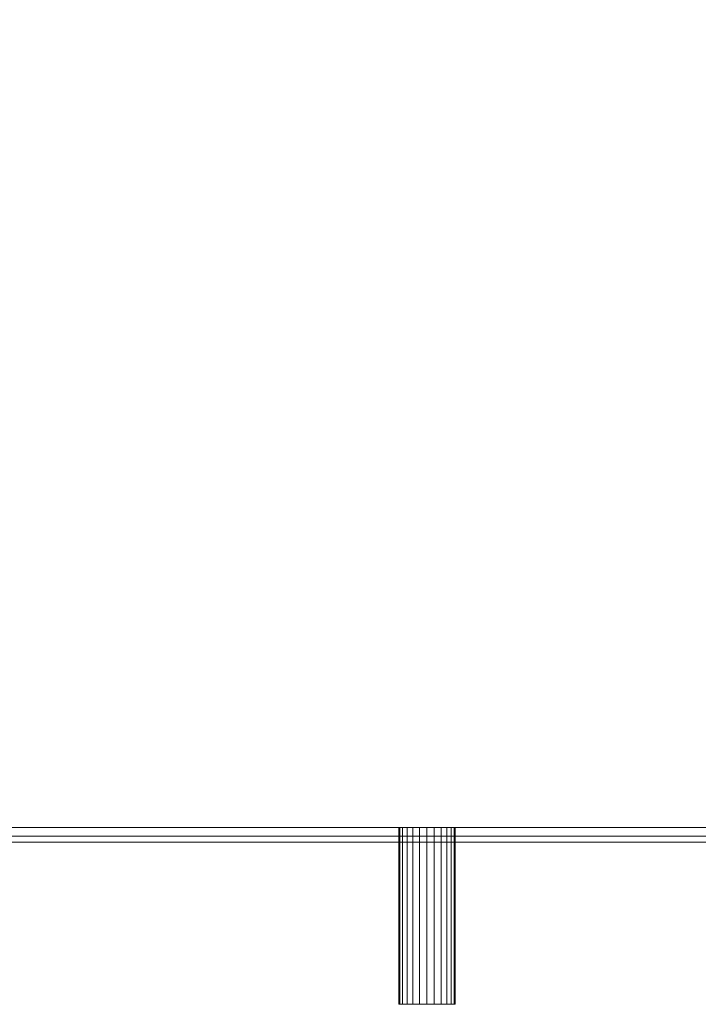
# Model space of a CAD drawing. Header units: millimetres. Extents: x -971 to 971, y -775 to 647.
# Tile 10 of 18: x 422 to 652, y -667 to -333. Entities that reach past the tile are written whole.
import ezdxf

# ---------------------------------------------------------------- set-up
doc = ezdxf.new("R2010")
doc.units = ezdxf.units.MM

# ---------------------------------------------------------------- blocks, each defined once
blk = doc.blocks.new('RSen_57_ME_FB_ventilation - heat reclaim_ humidification and air processing_daikin - vkm100gbmv1 - heat reclaim ventilation_ humidification and air processing_daikin_lxwxh 1942x1214x387 mm-2918252-3D view')
at = {"lineweight": 18}
mesh = blk.add_polyface(dxfattribs=at)
corners = [(560, 667, 418.05), (562.47, 667, 417.72), (564.78, 667, 416.77), (566.75, 667, 415.25), (568.27, 667, 413.27), (569.22, 667, 410.97), (569.55, 667, 408.5), (569.22, 667, 406.03), (568.27, 667, 403.72), (566.75, 667, 401.75), (564.78, 667, 400.23), (562.47, 667, 399.28), (560, 667, 398.95), (557.53, 667, 399.28), (555.23, 667, 400.23), (553.25, 667, 401.75), (551.73, 667, 403.72), (550.78, 667, 406.03), (550.45, 667, 408.5), (550.78, 667, 410.97), (551.73, 667, 413.27), (553.25, 667, 415.25), (555.23, 667, 416.77), (557.53, 667, 417.72)]
mesh.append_faces([[corners[k] for k in face] for face in [(11, 9, 10), (17, 15, 16)]], dxfattribs={"vtx0": -1})
mesh.append_faces([[corners[k] for k in face] for face in [(7, 11, 3, 4), (11, 0, 2, 3)]], dxfattribs={"vtx0": -1, "vtx1": -1, "vtx3": -1})
mesh.append_faces([[corners[k] for k in face] for face in [(13, 17, 18, 23), (13, 23, 0, 11)]], dxfattribs={"vtx0": -1, "vtx2": -1, "vtx3": -1})
mesh.append_faces([[corners[k] for k in face] for face in [(17, 13, 14, 15)]], dxfattribs={"vtx0": -1, "vtx3": -1})
mesh.append_faces([[corners[k] for k in face] for face in [(19, 20, 23, 18)]], dxfattribs={"vtx1": -1, "vtx2": -1})
mesh.append_faces([[corners[k] for k in face] for face in [(0, 1, 2), (11, 12, 13), (21, 22, 23, 20)]], dxfattribs={"vtx2": -1})
mesh.append_faces([[corners[k] for k in face] for face in [(7, 8, 9, 11)]], dxfattribs={"vtx2": -1, "vtx3": -1})
mesh.append_faces([[corners[k] for k in face] for face in [(4, 5, 6, 7)]], dxfattribs={"vtx3": -1})
mesh = blk.add_polyface(dxfattribs=at)
corners = [(560, 667, 418.05), (557.53, 667, 417.72), (555.23, 667, 416.77), (553.25, 667, 415.25), (551.73, 667, 413.27), (550.78, 667, 410.97), (550.45, 667, 408.5), (550.78, 667, 406.03), (551.73, 667, 403.72), (553.25, 667, 401.75), (555.23, 667, 400.23), (557.53, 667, 399.28), (560, 667, 398.95), (560, 607, 398.95), (557.53, 607, 399.28), (555.23, 607, 400.23), (553.25, 607, 401.75), (551.73, 607, 403.72), (550.78, 607, 406.03), (550.45, 607, 408.5), (550.78, 607, 410.97), (551.73, 607, 413.27), (553.25, 607, 415.25), (555.23, 607, 416.77), (557.53, 607, 417.72), (560, 607, 418.05)]
mesh.append_faces([[corners[k] for k in face] for face in [(13, 14, 11, 12), (0, 1, 24, 25)]], dxfattribs={"vtx1": -1})
mesh.append_faces([[corners[k] for k in face] for face in [(14, 15, 10, 11), (16, 17, 8, 9), (15, 16, 9, 10), (17, 18, 7, 8), (6, 7, 18, 19), (19, 20, 5, 6), (20, 21, 4, 5), (22, 23, 2, 3), (21, 22, 3, 4), (23, 24, 1, 2)]], dxfattribs={"vtx1": -1, "vtx3": -1})
mesh = blk.add_polyface(dxfattribs=at)
corners = [(560, 667, 398.95), (562.47, 667, 399.28), (564.78, 667, 400.23), (566.75, 667, 401.75), (568.27, 667, 403.72), (569.22, 667, 406.03), (569.55, 667, 408.5), (569.22, 667, 410.97), (568.27, 667, 413.27), (566.75, 667, 415.25), (564.78, 667, 416.77), (562.47, 667, 417.72), (560, 667, 418.05), (560, 607, 418.05), (562.47, 607, 417.72), (564.78, 607, 416.77), (566.75, 607, 415.25), (568.27, 607, 413.27), (569.22, 607, 410.97), (569.55, 607, 408.5), (569.22, 607, 406.03), (568.27, 607, 403.72), (566.75, 607, 401.75), (564.78, 607, 400.23), (562.47, 607, 399.28), (560, 607, 398.95)]
mesh.append_faces([[corners[k] for k in face] for face in [(13, 14, 11, 12), (0, 1, 24, 25)]], dxfattribs={"vtx1": -1})
mesh.append_faces([[corners[k] for k in face] for face in [(14, 15, 10, 11), (16, 17, 8, 9), (15, 16, 9, 10), (17, 18, 7, 8), (6, 7, 18, 19), (19, 20, 5, 6), (20, 21, 4, 5), (22, 23, 2, 3), (21, 22, 3, 4), (23, 24, 1, 2)]], dxfattribs={"vtx1": -1, "vtx3": -1})
mesh = blk.add_polyface(dxfattribs=at)
corners = [(-845.5, 631, 0.01), (-845.45, 631.39, 0.01), (-845.3, 631.75, 0.01), (-845.06, 632.06, 0.01), (-844.75, 632.3, 0.01), (-844.39, 632.45, 0.01), (-844, 632.5, 0.01), (-843.61, 632.45, 0.01), (-843.25, 632.3, 0.01), (-842.94, 632.06, 0.01), (-842.7, 631.75, 0.01), (-842.55, 631.39, 0.01), (-842.5, 631, 0.01), (-842.55, 630.61, 0.01), (-842.7, 630.25, 0.01), (-842.94, 629.94, 0.01), (-843.25, 629.7, 0.01), (-843.61, 629.55, 0.01), (-844, 629.5, 0.01), (-844.39, 629.55, 0.01), (-844.75, 629.7, 0.01), (-845.06, 629.94, 0.01), (-845.3, 630.25, 0.01), (-845.45, 630.61, 0.01), (842.5, 631, -0.01), (842.55, 631.39, -0.01), (842.7, 631.75, -0.01), (842.94, 632.06, -0.01), (843.25, 632.3, -0.01), (843.61, 632.45, -0.01), (844, 632.5, -0.01), (844.39, 632.45, -0.01), (844.75, 632.3, -0.01), (845.06, 632.06, -0.01), (845.3, 631.75, -0.01), (845.45, 631.39, -0.01), (845.5, 631, -0.01), (845.45, 630.61, -0.01), (845.3, 630.25, -0.01), (845.06, 629.94, -0.01), (844.75, 629.7, -0.01), (844.39, 629.55, -0.01), (844, 629.5, -0.01), (843.61, 629.55, -0.01), (843.25, 629.7, -0.01), (842.94, 629.94, -0.01), (842.7, 630.25, -0.01), (842.55, 630.61, -0.01)]
mesh.append_faces([[corners[k] for k in face] for face in [(11, 9, 10), (5, 3, 4), (3, 1, 2), (17, 15, 16), (19, 17, 18), (23, 21, 22), (21, 19, 20), (35, 33, 34), (29, 27, 28), (27, 25, 26), (41, 39, 40), (47, 45, 46), (45, 43, 44)]], dxfattribs={"vtx0": -1})
mesh.append_faces([[corners[k] for k in face] for face in [(7, 9, 11), (1, 3, 5), (13, 15, 17), (19, 21, 23), (19, 23, 7), (11, 13, 17), (39, 41, 43), (47, 25, 45), (43, 45, 39)]], dxfattribs={"vtx0": -1, "vtx1": -1, "vtx2": -1})
mesh.append_faces([[corners[k] for k in face] for face in [(5, 7, 23, 1), (19, 7, 11, 17), (29, 31, 33, 35), (29, 35, 39, 27), (45, 25, 27, 39)]], dxfattribs={"vtx0": -1, "vtx1": -1, "vtx2": -1, "vtx3": -1})
mesh.append_faces([[corners[k] for k in face] for face in [(0, 1, 23), (42, 43, 41), (24, 25, 47)]], dxfattribs={"vtx1": -1})
mesh.append_faces([[corners[k] for k in face] for face in [(7, 8, 9), (5, 6, 7), (11, 12, 13), (13, 14, 15), (31, 32, 33), (29, 30, 31), (35, 36, 37)]], dxfattribs={"vtx2": -1})
mesh.append_faces([[corners[k] for k in face] for face in [(37, 38, 39, 35)]], dxfattribs={"vtx2": -1, "vtx3": -1})
mesh = blk.add_polyface(dxfattribs=at)
corners = [(-845.5, 631, 230.01), (-845.45, 630.61, 230.01), (-845.3, 630.25, 230.01), (-845.06, 629.94, 230.01), (-844.75, 629.7, 230.01), (-844.39, 629.55, 230.01), (-844, 629.5, 230.01), (-843.61, 629.55, 230.01), (-843.25, 629.7, 230.01), (-842.94, 629.94, 230.01), (-842.7, 630.25, 230.01), (-842.55, 630.61, 230.01), (-842.5, 631, 230.01), (-842.55, 631.39, 230.01), (-842.7, 631.75, 230.01), (-842.94, 632.06, 230.01), (-843.25, 632.3, 230.01), (-843.61, 632.45, 230.01), (-844, 632.5, 230.01), (-844.39, 632.45, 230.01), (-844.75, 632.3, 230.01), (-845.06, 632.06, 230.01), (-845.3, 631.75, 230.01), (-845.45, 631.39, 230.01), (842.5, 631, 229.99), (842.55, 630.61, 229.99), (842.7, 630.25, 229.99), (842.94, 629.94, 229.99), (843.25, 629.7, 229.99), (843.61, 629.55, 229.99), (844, 629.5, 229.99), (844.39, 629.55, 229.99), (844.75, 629.7, 229.99), (845.06, 629.94, 229.99), (845.3, 630.25, 229.99), (845.45, 630.61, 229.99), (845.5, 631, 229.99), (845.45, 631.39, 229.99), (845.3, 631.75, 229.99), (845.06, 632.06, 229.99), (844.75, 632.3, 229.99), (844.39, 632.45, 229.99), (844, 632.5, 229.99), (843.61, 632.45, 229.99), (843.25, 632.3, 229.99), (842.94, 632.06, 229.99), (842.7, 631.75, 229.99), (842.55, 631.39, 229.99)]
mesh.append_faces([[corners[k] for k in face] for face in [(11, 9, 10), (5, 3, 4), (3, 1, 2), (17, 15, 16), (19, 17, 18), (23, 21, 22), (21, 19, 20), (35, 33, 34), (29, 27, 28), (41, 39, 40), (43, 41, 42), (47, 45, 46), (45, 43, 44)]], dxfattribs={"vtx0": -1})
mesh.append_faces([[corners[k] for k in face] for face in [(7, 9, 11), (5, 7, 23), (1, 3, 5), (5, 23, 1), (13, 15, 17), (19, 11, 17), (19, 21, 23), (11, 13, 17), (29, 31, 33), (45, 27, 33), (33, 35, 37), (27, 29, 33), (43, 37, 39), (43, 39, 41)]], dxfattribs={"vtx0": -1, "vtx1": -1, "vtx2": -1})
mesh.append_faces([[corners[k] for k in face] for face in [(7, 11, 19, 23), (43, 45, 33, 37)]], dxfattribs={"vtx0": -1, "vtx1": -1, "vtx2": -1, "vtx3": -1})
mesh.append_faces([[corners[k] for k in face] for face in [(0, 1, 23)]], dxfattribs={"vtx1": -1})
mesh.append_faces([[corners[k] for k in face] for face in [(7, 8, 9), (5, 6, 7), (11, 12, 13), (13, 14, 15), (31, 32, 33), (29, 30, 31), (35, 36, 37), (37, 38, 39)]], dxfattribs={"vtx2": -1})
mesh.append_faces([[corners[k] for k in face] for face in [(25, 26, 27, 45), (47, 24, 25, 45)]], dxfattribs={"vtx2": -1, "vtx3": -1})
mesh = blk.add_polyface(dxfattribs=at)
corners = [(560, 607, 418.05), (557.53, 607, 417.72), (555.23, 607, 416.77), (553.25, 607, 415.25), (551.73, 607, 413.27), (550.78, 607, 410.97), (550.45, 607, 408.5), (550.78, 607, 406.03), (551.73, 607, 403.72), (553.25, 607, 401.75), (555.23, 607, 400.23), (557.53, 607, 399.28), (560, 607, 398.95), (562.47, 607, 399.28), (564.78, 607, 400.23), (566.75, 607, 401.75), (568.27, 607, 403.72), (569.22, 607, 406.03), (569.55, 607, 408.5), (569.22, 607, 410.97), (568.27, 607, 413.27), (566.75, 607, 415.25), (564.78, 607, 416.77), (562.47, 607, 417.72)]
mesh.append_faces([[corners[k] for k in face] for face in [(3, 1, 2), (15, 13, 14)]], dxfattribs={"vtx0": -1})
mesh.append_faces([[corners[k] for k in face] for face in [(6, 11, 1, 5)]], dxfattribs={"vtx0": -1, "vtx1": -1, "vtx2": -1})
mesh.append_faces([[corners[k] for k in face] for face in [(21, 1, 13, 15)]], dxfattribs={"vtx0": -1, "vtx1": -1, "vtx2": -1, "vtx3": -1})
mesh.append_faces([[corners[k] for k in face] for face in [(11, 6, 7, 8), (1, 3, 4, 5), (1, 11, 12, 13)]], dxfattribs={"vtx0": -1, "vtx3": -1})
mesh.append_faces([[corners[k] for k in face] for face in [(10, 11, 8, 9)]], dxfattribs={"vtx1": -1})
mesh.append_faces([[corners[k] for k in face] for face in [(21, 22, 1), (20, 21, 17)]], dxfattribs={"vtx1": -1, "vtx2": -1})
mesh.append_faces([[corners[k] for k in face] for face in [(23, 0, 1, 22), (18, 19, 20, 17)]], dxfattribs={"vtx2": -1})
mesh.append_faces([[corners[k] for k in face] for face in [(15, 16, 17, 21)]], dxfattribs={"vtx2": -1, "vtx3": -1})
blk = doc.blocks.new('RSen_57_ME_FB_SOg - vkm100gbmv1 - SH_daikin_tbq - standard-2917964-3D view')
at = {"lineweight": 18}
mesh = blk.add_polyface(dxfattribs=at)
corners = [(-882, 607, 387), (-882, -607, 387), (882, -607, 387), (882, 607, 387)]
mesh.append_faces([[corners[k] for k in face] for face in [(0, 1, 2, 3)]])
mesh = blk.add_polyface(dxfattribs=at)
corners = [(882, -607), (-882, -607), (-882, 607), (882, 607)]
mesh.append_faces([[corners[k] for k in face] for face in [(0, 1, 2, 3)]])
mesh = blk.add_polyface(dxfattribs=at)
corners = [(-882, -607), (-882, -607, 387), (-299.46, -607, 387), (-299.46, -607)]
mesh.append_faces([[corners[k] for k in face] for face in [(0, 1, 2, 3)]])
mesh = blk.add_polyface(dxfattribs=at)
corners = [(-882, -610), (-882, -607), (-299.46, -607), (-299.46, -610)]
mesh.append_faces([[corners[k] for k in face] for face in [(0, 1, 2, 3)]])
mesh = blk.add_polyface(dxfattribs=at)
corners = [(-299.46, -610, 387), (-299.46, -607, 387), (-882, -607, 387), (-882, -610, 387)]
mesh.append_faces([[corners[k] for k in face] for face in [(0, 1, 2, 3)]])
mesh = blk.add_polyface(dxfattribs=at)
corners = [(-882, -607, 387), (-882, -607), (882, -607), (882, -607, 387)]
mesh.append_faces([[corners[k] for k in face] for face in [(0, 1, 2, 3)]])
mesh = blk.add_polyface(dxfattribs=at)
corners = [(-791, -607, 201.41), (-733.8, -607, 201.41), (-733.8, -607, 333.41), (-299.46, -607, 333.41), (-299.46, -607, 330.41), (-730.8, -607, 330.41), (-730.8, -607, 198.41), (-788, -607, 198.41), (-788, -607), (-791, -607)]
mesh.append_faces([[corners[k] for k in face] for face in [(1, 6, 7, 0)]], dxfattribs={"vtx0": -1, "vtx2": -1})
mesh.append_faces([[corners[k] for k in face] for face in [(5, 6, 1, 2)]], dxfattribs={"vtx1": -1, "vtx3": -1})
mesh.append_faces([[corners[k] for k in face] for face in [(3, 4, 5, 2)]], dxfattribs={"vtx2": -1})
mesh.append_faces([[corners[k] for k in face] for face in [(7, 8, 9, 0)]], dxfattribs={"vtx3": -1})
mesh = blk.add_polyface(dxfattribs=at)
corners = [(-299.46, -612, 333.41), (-299.46, -607, 333.41), (-733.8, -607, 333.41), (-733.8, -612, 333.41)]
mesh.append_faces([[corners[k] for k in face] for face in [(0, 1, 2, 3)]])
mesh = blk.add_polyface(dxfattribs=at)
corners = [(-730.8, -612, 330.41), (-730.8, -607, 330.41), (-299.46, -607, 330.41), (-299.46, -612, 330.41)]
mesh.append_faces([[corners[k] for k in face] for face in [(0, 1, 2, 3)]])
mesh = blk.add_polyface(dxfattribs=at)
corners = [(-299.46, -610, 387), (-882, -610, 387), (-882, -610), (-299.46, -610)]
mesh.append_faces([[corners[k] for k in face] for face in [(0, 1, 2, 3)]])
mesh = blk.add_polyface(dxfattribs=at)
corners = [(-791, -612, 201.41), (-791, -612), (-788, -612), (-788, -612, 198.41), (-730.8, -612, 198.41), (-730.8, -612, 330.41), (-299.46, -612, 330.41), (-299.46, -612, 333.41), (-733.8, -612, 333.41), (-733.8, -612, 201.41)]
mesh.append_faces([[corners[k] for k in face] for face in [(5, 8, 9, 4)]], dxfattribs={"vtx0": -1, "vtx2": -1})
mesh.append_faces([[corners[k] for k in face] for face in [(3, 4, 9, 0)]], dxfattribs={"vtx1": -1, "vtx3": -1})
mesh.append_faces([[corners[k] for k in face] for face in [(1, 2, 3, 0)]], dxfattribs={"vtx2": -1})
mesh.append_faces([[corners[k] for k in face] for face in [(5, 6, 7, 8)]], dxfattribs={"vtx3": -1})

msp = doc.modelspace()

# ---------------------------------------------------------------- block references
at = {"lineweight": 18, "extrusion": (1.74533e-05, 0, -1)}
msp.add_blockref('RSen_57_ME_FB_SOg - vkm100gbmv1 - SH_daikin_tbq - standard-2917964-3D view', (0, 0, 50), dxfattribs=at)
at = {"lineweight": 18, "extrusion": (0, 0, -1), "rotation": 180}
msp.add_blockref('RSen_57_ME_FB_ventilation - heat reclaim_ humidification and air processing_daikin - vkm100gbmv1 - heat reclaim ventilation_ humidification and air processing_daikin_lxwxh 1942x1214x387 mm-2918252-3D view', (0, 0), dxfattribs=at)

doc.saveas('drawing.dxf')
